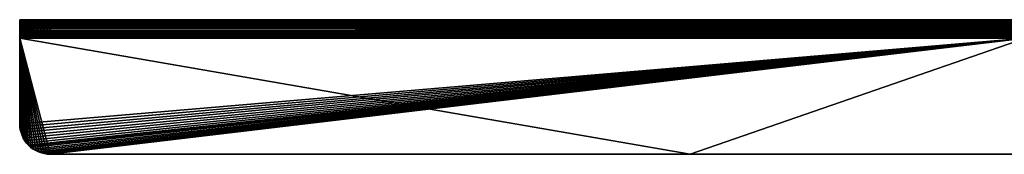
# Model space of a CAD drawing. Header units: millimetres. Extents: x -165 to 184, y -135 to 242.
# Tile 1 of 256: x -165 to -3, y -22 to 0. Entities that reach past the tile are written whole.
import ezdxf

# ---------------------------------------------------------------- set-up
doc = ezdxf.new("R2010")
doc.units = ezdxf.units.MM
doc.header["$LTSCALE"] = 81.481481
for name, color, linetype in [('102', 7, 'CONTINUOUS'), ('106', 7, 'CONTINUOUS'), ('108', 7, 'CONTINUOUS'), ('116', 7, 'CONTINUOUS'), ('12', 7, 'CONTINUOUS'), ('165', 7, 'CONTINUOUS'), ('20', 7, 'CONTINUOUS'), ('26', 7, 'CONTINUOUS'), ('3', 7, 'CONTINUOUS'), ('35', 7, 'CONTINUOUS'), ('46', 7, 'CONTINUOUS'), ('60', 7, 'CONTINUOUS'), ('88', 7, 'CONTINUOUS')]:
    doc.layers.add(name, color=color, linetype=linetype)

msp = doc.modelspace()

# ---------------------------------------------------------------- linework, layer by layer
at = {"layer": '102', "linetype": 'Continuous'}
for points in [[(0, 0, 60), (-160, 0, 60), (0, -2, 60), (0, 0, 60)], [(0, -2, 60), (-160, 0, 60), (-160, -2, 60), (0, -2, 60)]]:
    msp.add_3dface(points, dxfattribs=at)
at = {"layer": '106', "linetype": 'Continuous'}
for points in [[(-165, -0.02, -60.34), (-165, 0, -60), (165, -0.02, -60.34), (-165, -0.02, -60.34)], [(-165, 0, -60), (0, 0, -60), (165, -0.02, -60.34), (-165, 0, -60)], [(-165, -0.08, -60.67), (-165, -0.02, -60.34), (165, -0.08, -60.67), (-165, -0.08, -60.67)], [(165, -0.08, -60.67), (-165, -0.02, -60.34), (165, -0.02, -60.34), (165, -0.08, -60.67)], [(-165, -0.17, -60.99), (-165, -0.08, -60.67), (165, -0.17, -60.99), (-165, -0.17, -60.99)], [(165, -0.17, -60.99), (-165, -0.08, -60.67), (165, -0.08, -60.67), (165, -0.17, -60.99)], [(-165, -0.3, -61.3), (-165, -0.17, -60.99), (165, -0.3, -61.3), (-165, -0.3, -61.3)], [(165, -0.3, -61.3), (-165, -0.17, -60.99), (165, -0.17, -60.99), (165, -0.3, -61.3)], [(-165, -0.46, -61.6), (-165, -0.3, -61.3), (165, -0.46, -61.6), (-165, -0.46, -61.6)], [(165, -0.46, -61.6), (-165, -0.3, -61.3), (165, -0.3, -61.3), (165, -0.46, -61.6)], [(-165, -0.65, -61.87), (-165, -0.46, -61.6), (165, -0.65, -61.87), (-165, -0.65, -61.87)], [(165, -0.65, -61.87), (-165, -0.46, -61.6), (165, -0.46, -61.6), (165, -0.65, -61.87)], [(-165, -0.88, -62.12), (-165, -0.65, -61.87), (165, -0.88, -62.12), (-165, -0.88, -62.12)], [(165, -0.88, -62.12), (-165, -0.65, -61.87), (165, -0.65, -61.87), (165, -0.88, -62.12)], [(-165, -1.13, -62.35), (-165, -0.88, -62.12), (165, -1.13, -62.35), (-165, -1.13, -62.35)], [(165, -1.13, -62.35), (-165, -0.88, -62.12), (165, -0.88, -62.12), (165, -1.13, -62.35)], [(-165, -1.4, -62.54), (-165, -1.13, -62.35), (165, -1.4, -62.54), (-165, -1.4, -62.54)], [(165, -1.4, -62.54), (-165, -1.13, -62.35), (165, -1.13, -62.35), (165, -1.4, -62.54)], [(-165, -1.7, -62.7), (-165, -1.4, -62.54), (165, -1.7, -62.7), (-165, -1.7, -62.7)], [(165, -1.7, -62.7), (-165, -1.4, -62.54), (165, -1.4, -62.54), (165, -1.7, -62.7)], [(-165, -2.01, -62.83), (-165, -1.7, -62.7), (165, -2.01, -62.83), (-165, -2.01, -62.83)], [(165, -2.01, -62.83), (-165, -1.7, -62.7), (165, -1.7, -62.7), (165, -2.01, -62.83)], [(-165, -2.33, -62.92), (-165, -2.01, -62.83), (165, -2.33, -62.92), (-165, -2.33, -62.92)], [(165, -2.33, -62.92), (-165, -2.01, -62.83), (165, -2.01, -62.83), (165, -2.33, -62.92)], [(-165, -2.66, -62.98), (-165, -2.33, -62.92), (165, -2.66, -62.98), (-165, -2.66, -62.98)], [(165, -2.66, -62.98), (-165, -2.33, -62.92), (165, -2.33, -62.92), (165, -2.66, -62.98)], [(-165, -3, -63), (-165, -2.66, -62.98), (0, -3, -63), (-165, -3, -63)], [(-165, -2.66, -62.98), (165, -3, -63), (0, -3, -63), (-165, -2.66, -62.98)], [(165, -3, -63), (-165, -2.66, -62.98), (165, -2.66, -62.98), (165, -3, -63)]]:
    msp.add_3dface(points, dxfattribs=at)
at = {"layer": '108', "linetype": 'Continuous'}
for points in [[(-165, 0, 55), (-165, -2, 55), (-164.98, -2, 55.49), (-165, 0, 55)], [(-164.98, 0, 55.49), (-165, 0, 55), (-164.98, -2, 55.49), (-164.98, 0, 55.49)], [(-164.9, 0, 55.98), (-164.98, 0, 55.49), (-164.9, -2, 55.98), (-164.9, 0, 55.98)], [(-164.9, -2, 55.98), (-164.98, 0, 55.49), (-164.98, -2, 55.49), (-164.9, -2, 55.98)], [(-164.78, 0, 56.45), (-164.9, 0, 55.98), (-164.78, -2, 56.45), (-164.78, 0, 56.45)], [(-164.78, -2, 56.45), (-164.9, 0, 55.98), (-164.9, -2, 55.98), (-164.78, -2, 56.45)], [(-164.62, 0, 56.91), (-164.78, 0, 56.45), (-164.62, -2, 56.91), (-164.62, 0, 56.91)], [(-164.62, -2, 56.91), (-164.78, 0, 56.45), (-164.78, -2, 56.45), (-164.62, -2, 56.91)], [(-164.41, 0, 57.36), (-164.62, 0, 56.91), (-164.41, -2, 57.36), (-164.41, 0, 57.36)], [(-164.41, -2, 57.36), (-164.62, 0, 56.91), (-164.62, -2, 56.91), (-164.41, -2, 57.36)], [(-164.16, 0, 57.78), (-164.41, 0, 57.36), (-164.16, -2, 57.78), (-164.16, 0, 57.78)], [(-164.16, -2, 57.78), (-164.41, 0, 57.36), (-164.41, -2, 57.36), (-164.16, -2, 57.78)], [(-163.87, 0, 58.17), (-164.16, 0, 57.78), (-163.87, -2, 58.17), (-163.87, 0, 58.17)], [(-163.87, -2, 58.17), (-164.16, 0, 57.78), (-164.16, -2, 57.78), (-163.87, -2, 58.17)], [(-163.7, 0, 58.36), (-163.87, 0, 58.17), (-163.54, -2, 58.54), (-163.7, 0, 58.36)], [(-163.54, -2, 58.54), (-163.87, 0, 58.17), (-163.87, -2, 58.17), (-163.54, -2, 58.54)], [(-163.54, 0, 58.54), (-163.7, 0, 58.36), (-163.54, -2, 58.54), (-163.54, 0, 58.54)], [(-163.17, 0, 58.87), (-163.54, 0, 58.54), (-163.17, -2, 58.87), (-163.17, 0, 58.87)], [(-163.17, -2, 58.87), (-163.54, 0, 58.54), (-163.36, -2, 58.7), (-163.17, -2, 58.87)], [(-163.36, -2, 58.7), (-163.54, 0, 58.54), (-163.54, -2, 58.54), (-163.36, -2, 58.7)], [(-162.78, 0, 59.16), (-163.17, 0, 58.87), (-162.78, -2, 59.16), (-162.78, 0, 59.16)], [(-162.78, -2, 59.16), (-163.17, 0, 58.87), (-163.17, -2, 58.87), (-162.78, -2, 59.16)], [(-162.36, 0, 59.41), (-162.78, 0, 59.16), (-162.36, -2, 59.41), (-162.36, 0, 59.41)], [(-162.36, -2, 59.41), (-162.78, 0, 59.16), (-162.78, -2, 59.16), (-162.36, -2, 59.41)], [(-161.91, 0, 59.62), (-162.36, 0, 59.41), (-161.91, -2, 59.62), (-161.91, 0, 59.62)], [(-161.91, -2, 59.62), (-162.36, 0, 59.41), (-162.36, -2, 59.41), (-161.91, -2, 59.62)], [(-161.45, 0, 59.78), (-161.91, 0, 59.62), (-161.45, -2, 59.78), (-161.45, 0, 59.78)], [(-161.45, -2, 59.78), (-161.91, 0, 59.62), (-161.91, -2, 59.62), (-161.45, -2, 59.78)], [(-160.98, 0, 59.9), (-161.45, 0, 59.78), (-160.98, -2, 59.9), (-160.98, 0, 59.9)], [(-160.98, -2, 59.9), (-161.45, 0, 59.78), (-161.45, -2, 59.78), (-160.98, -2, 59.9)], [(-160.49, 0, 59.98), (-160.98, 0, 59.9), (-160.49, -2, 59.98), (-160.49, 0, 59.98)], [(-160.49, -2, 59.98), (-160.98, 0, 59.9), (-160.98, -2, 59.9), (-160.49, -2, 59.98)], [(-160, 0, 60), (-160.49, 0, 59.98), (-160, -2, 60), (-160, 0, 60)], [(-160, -2, 60), (-160.49, 0, 59.98), (-160.49, -2, 59.98), (-160, -2, 60)]]:
    msp.add_3dface(points, dxfattribs=at)
at = {"layer": '116', "linetype": 'Continuous'}
for points in [[(-165, -17, -61), (-165, -17, -63), (-164.98, -17.49, -63), (-165, -17, -61)], [(-164.98, -17.49, -61), (-165, -17, -61), (-164.98, -17.49, -63), (-164.98, -17.49, -61)], [(-164.9, -17.98, -61), (-164.98, -17.49, -61), (-164.9, -17.98, -63), (-164.9, -17.98, -61)], [(-164.98, -17.49, -61), (-164.98, -17.49, -63), (-164.9, -17.98, -63), (-164.98, -17.49, -61)], [(-164.78, -18.45, -61), (-164.9, -17.98, -61), (-164.78, -18.45, -63), (-164.78, -18.45, -61)], [(-164.9, -17.98, -61), (-164.9, -17.98, -63), (-164.78, -18.45, -63), (-164.9, -17.98, -61)], [(-164.62, -18.91, -61), (-164.78, -18.45, -61), (-164.62, -18.91, -63), (-164.62, -18.91, -61)], [(-164.78, -18.45, -61), (-164.78, -18.45, -63), (-164.62, -18.91, -63), (-164.78, -18.45, -61)], [(-164.41, -19.36, -61), (-164.62, -18.91, -61), (-164.41, -19.36, -63), (-164.41, -19.36, -61)], [(-164.62, -18.91, -61), (-164.62, -18.91, -63), (-164.41, -19.36, -63), (-164.62, -18.91, -61)], [(-164.16, -19.78, -61), (-164.41, -19.36, -61), (-164.16, -19.78, -63), (-164.16, -19.78, -61)], [(-164.41, -19.36, -61), (-164.41, -19.36, -63), (-164.16, -19.78, -63), (-164.41, -19.36, -61)], [(-163.87, -20.17, -61), (-164.16, -19.78, -61), (-163.87, -20.17, -63), (-163.87, -20.17, -61)], [(-164.16, -19.78, -61), (-164.16, -19.78, -63), (-163.87, -20.17, -63), (-164.16, -19.78, -61)], [(-163.7, -20.36, -61), (-163.87, -20.17, -61), (-163.54, -20.54, -63), (-163.7, -20.36, -61)], [(-163.87, -20.17, -61), (-163.87, -20.17, -63), (-163.54, -20.54, -63), (-163.87, -20.17, -61)], [(-163.54, -20.54, -61), (-163.7, -20.36, -61), (-163.54, -20.54, -63), (-163.54, -20.54, -61)], [(-163.17, -20.87, -61), (-163.54, -20.54, -61), (-163.17, -20.87, -63), (-163.17, -20.87, -61)], [(-163.54, -20.54, -61), (-163.54, -20.54, -63), (-163.36, -20.7, -63), (-163.54, -20.54, -61)], [(-163.54, -20.54, -61), (-163.36, -20.7, -63), (-163.17, -20.87, -63), (-163.54, -20.54, -61)], [(-162.78, -21.16, -61), (-163.17, -20.87, -61), (-162.78, -21.16, -63), (-162.78, -21.16, -61)], [(-163.17, -20.87, -61), (-163.17, -20.87, -63), (-162.78, -21.16, -63), (-163.17, -20.87, -61)], [(-162.36, -21.41, -61), (-162.78, -21.16, -61), (-162.36, -21.41, -63), (-162.36, -21.41, -61)], [(-162.78, -21.16, -61), (-162.78, -21.16, -63), (-162.36, -21.41, -63), (-162.78, -21.16, -61)], [(-161.91, -21.62, -61), (-162.36, -21.41, -61), (-161.91, -21.62, -63), (-161.91, -21.62, -61)], [(-162.36, -21.41, -61), (-162.36, -21.41, -63), (-161.91, -21.62, -63), (-162.36, -21.41, -61)], [(-161.45, -21.78, -61), (-161.91, -21.62, -61), (-161.45, -21.78, -63), (-161.45, -21.78, -61)], [(-161.91, -21.62, -61), (-161.91, -21.62, -63), (-161.45, -21.78, -63), (-161.91, -21.62, -61)], [(-160.98, -21.9, -61), (-161.45, -21.78, -61), (-160.98, -21.9, -63), (-160.98, -21.9, -61)], [(-161.45, -21.78, -61), (-161.45, -21.78, -63), (-160.98, -21.9, -63), (-161.45, -21.78, -61)], [(-160.49, -21.98, -61), (-160.98, -21.9, -61), (-160.49, -21.98, -63), (-160.49, -21.98, -61)], [(-160.98, -21.9, -61), (-160.98, -21.9, -63), (-160.49, -21.98, -63), (-160.98, -21.9, -61)], [(-160, -22, -63), (-160, -22, -61), (-160.49, -21.98, -61), (-160, -22, -63)], [(-160, -22, -63), (-160.49, -21.98, -61), (-160.49, -21.98, -63), (-160, -22, -63)]]:
    msp.add_3dface(points, dxfattribs=at)
at = {"layer": '12', "linetype": 'Continuous'}
for points in [[(-165, -2, -60), (-165, -2.01, -60.14), (0, -2, -60), (-165, -2, -60)], [(-165, -2.01, -60.14), (165, -2.01, -60.14), (0, -2, -60), (-165, -2.01, -60.14)], [(165, -2.04, -60.28), (165, -2.01, -60.14), (-165, -2.04, -60.28), (165, -2.04, -60.28)], [(-165, -2.04, -60.28), (165, -2.01, -60.14), (-165, -2.01, -60.14), (-165, -2.04, -60.28)], [(165, -2.09, -60.42), (165, -2.04, -60.28), (-165, -2.09, -60.42), (165, -2.09, -60.42)], [(-165, -2.09, -60.42), (165, -2.04, -60.28), (-165, -2.04, -60.28), (-165, -2.09, -60.42)], [(165, -2.16, -60.54), (165, -2.09, -60.42), (-165, -2.16, -60.54), (165, -2.16, -60.54)], [(-165, -2.16, -60.54), (165, -2.09, -60.42), (-165, -2.09, -60.42), (-165, -2.16, -60.54)], [(165, -2.24, -60.65), (165, -2.16, -60.54), (-165, -2.24, -60.65), (165, -2.24, -60.65)], [(-165, -2.24, -60.65), (165, -2.16, -60.54), (-165, -2.16, -60.54), (-165, -2.24, -60.65)], [(165, -2.35, -60.76), (165, -2.24, -60.65), (-165, -2.35, -60.76), (165, -2.35, -60.76)], [(-165, -2.35, -60.76), (165, -2.24, -60.65), (-165, -2.24, -60.65), (-165, -2.35, -60.76)], [(165, -2.46, -60.84), (165, -2.35, -60.76), (-165, -2.46, -60.84), (165, -2.46, -60.84)], [(-165, -2.46, -60.84), (165, -2.35, -60.76), (-165, -2.35, -60.76), (-165, -2.46, -60.84)], [(165, -2.58, -60.91), (165, -2.46, -60.84), (-165, -2.58, -60.91), (165, -2.58, -60.91)], [(-165, -2.58, -60.91), (165, -2.46, -60.84), (-165, -2.46, -60.84), (-165, -2.58, -60.91)], [(165, -2.72, -60.96), (165, -2.58, -60.91), (-165, -2.72, -60.96), (165, -2.72, -60.96)], [(-165, -2.72, -60.96), (165, -2.58, -60.91), (-165, -2.58, -60.91), (-165, -2.72, -60.96)], [(165, -2.86, -60.99), (165, -2.72, -60.96), (-165, -2.86, -60.99), (165, -2.86, -60.99)], [(-165, -2.86, -60.99), (165, -2.72, -60.96), (-165, -2.72, -60.96), (-165, -2.86, -60.99)], [(165, -2.86, -60.99), (-165, -2.86, -60.99), (0, -3, -61), (165, -2.86, -60.99)], [(-165, -3, -61), (0, -3, -61), (-165, -2.86, -60.99), (-165, -3, -61)]]:
    msp.add_3dface(points, dxfattribs=at)
at = {"layer": '165', "linetype": 'Continuous'}
for points in [[(-165, -2, 55), (-165, -2, -2.5), (0, -2, -60), (-165, -2, 55)], [(-165, -2, 55), (0, -2, -60), (-164.98, -2, 55.49), (-165, -2, 55)], [(-165, -2, -2.5), (-165, -2, -60), (0, -2, -60), (-165, -2, -2.5)], [(0, -2, -60), (-164.9, -2, 55.98), (-164.98, -2, 55.49), (0, -2, -60)], [(0, -2, -60), (-164.78, -2, 56.45), (-164.9, -2, 55.98), (0, -2, -60)], [(0, -2, -60), (-164.62, -2, 56.91), (-164.78, -2, 56.45), (0, -2, -60)], [(0, -2, -60), (-164.41, -2, 57.36), (-164.62, -2, 56.91), (0, -2, -60)], [(0, -2, -60), (-164.16, -2, 57.78), (-164.41, -2, 57.36), (0, -2, -60)], [(0, -2, -60), (-163.87, -2, 58.17), (-164.16, -2, 57.78), (0, -2, -60)], [(0, -2, -60), (-163.54, -2, 58.54), (-163.87, -2, 58.17), (0, -2, -60)], [(0, -2, -60), (-163.36, -2, 58.7), (-163.54, -2, 58.54), (0, -2, -60)], [(0, -2, -60), (-163.17, -2, 58.87), (-163.36, -2, 58.7), (0, -2, -60)], [(0, -2, -60), (-162.78, -2, 59.16), (-163.17, -2, 58.87), (0, -2, -60)], [(0, -2, -60), (-162.36, -2, 59.41), (-162.78, -2, 59.16), (0, -2, -60)], [(0, -2, -60), (-161.91, -2, 59.62), (-162.36, -2, 59.41), (0, -2, -60)], [(0, -2, -60), (-161.45, -2, 59.78), (-161.91, -2, 59.62), (0, -2, -60)], [(0, -2, -60), (-160.98, -2, 59.9), (-161.45, -2, 59.78), (0, -2, -60)], [(0, -2, -60), (-160.49, -2, 59.98), (-160.98, -2, 59.9), (0, -2, -60)], [(0, -2, -60), (-160, -2, 60), (-160.49, -2, 59.98), (0, -2, -60)], [(0, -2, -60), (0, -2, 60), (-160, -2, 60), (0, -2, -60)]]:
    msp.add_3dface(points, dxfattribs=at)
at = {"layer": '20', "linetype": 'Continuous'}
for points in [[(-165, -3, -61), (-165, -3, -63), (-165, -17, -63), (-165, -3, -61)], [(-165, -17, -61), (-165, -3, -61), (-165, -17, -63), (-165, -17, -61)]]:
    msp.add_3dface(points, dxfattribs=at)
at = {"layer": '26', "linetype": 'Continuous'}
for points in [[(-165, -2, -60), (-165, 0, -60), (-165, -0.02, -60.34), (-165, -2, -60)], [(-165, -2.01, -60.14), (-165, -2, -60), (-165, -0.02, -60.34), (-165, -2.01, -60.14)], [(-165, -2.09, -60.42), (-165, -2.04, -60.28), (-165, -0.02, -60.34), (-165, -2.09, -60.42)], [(-165, -0.08, -60.67), (-165, -2.09, -60.42), (-165, -0.02, -60.34), (-165, -0.08, -60.67)], [(-165, -2.04, -60.28), (-165, -2.01, -60.14), (-165, -0.02, -60.34), (-165, -2.04, -60.28)], [(-165, -2.35, -60.76), (-165, -2.24, -60.65), (-165, -0.08, -60.67), (-165, -2.35, -60.76)], [(-165, -0.17, -60.99), (-165, -2.35, -60.76), (-165, -0.08, -60.67), (-165, -0.17, -60.99)], [(-165, -2.24, -60.65), (-165, -2.16, -60.54), (-165, -0.08, -60.67), (-165, -2.24, -60.65)], [(-165, -2.16, -60.54), (-165, -2.09, -60.42), (-165, -0.08, -60.67), (-165, -2.16, -60.54)], [(-165, -3, -61), (-165, -2.86, -60.99), (-165, -0.17, -60.99), (-165, -3, -61)], [(-165, -0.3, -61.3), (-165, -3, -61), (-165, -0.17, -60.99), (-165, -0.3, -61.3)], [(-165, -2.86, -60.99), (-165, -2.72, -60.96), (-165, -0.17, -60.99), (-165, -2.86, -60.99)], [(-165, -2.72, -60.96), (-165, -2.58, -60.91), (-165, -0.17, -60.99), (-165, -2.72, -60.96)], [(-165, -2.58, -60.91), (-165, -2.46, -60.84), (-165, -0.17, -60.99), (-165, -2.58, -60.91)], [(-165, -2.46, -60.84), (-165, -2.35, -60.76), (-165, -0.17, -60.99), (-165, -2.46, -60.84)], [(-165, -0.46, -61.6), (-165, -3, -61), (-165, -0.3, -61.3), (-165, -0.46, -61.6)], [(-165, -0.65, -61.87), (-165, -3, -61), (-165, -0.46, -61.6), (-165, -0.65, -61.87)], [(-165, -0.88, -62.12), (-165, -3, -61), (-165, -0.65, -61.87), (-165, -0.88, -62.12)], [(-165, -1.13, -62.35), (-165, -3, -61), (-165, -0.88, -62.12), (-165, -1.13, -62.35)], [(-165, -1.4, -62.54), (-165, -3, -61), (-165, -1.13, -62.35), (-165, -1.4, -62.54)], [(-165, -1.7, -62.7), (-165, -3, -61), (-165, -1.4, -62.54), (-165, -1.7, -62.7)], [(-165, -2.01, -62.83), (-165, -3, -61), (-165, -1.7, -62.7), (-165, -2.01, -62.83)], [(-165, -2.33, -62.92), (-165, -3, -61), (-165, -2.01, -62.83), (-165, -2.33, -62.92)], [(-165, -2.66, -62.98), (-165, -3, -61), (-165, -2.33, -62.92), (-165, -2.66, -62.98)], [(-165, -3, -63), (-165, -3, -61), (-165, -2.66, -62.98), (-165, -3, -63)]]:
    msp.add_3dface(points, dxfattribs=at)
at = {"layer": '3', "linetype": 'Continuous'}
for points in [[(-165, -2, -2.5), (-165, -2, 55), (-165, 0, -2.5), (-165, -2, -2.5)], [(-165, 0, -2.5), (-165, -2, 55), (-165, 0, 55), (-165, 0, -2.5)], [(-165, -2, -60), (-165, -2, -2.5), (-165, 0, -60), (-165, -2, -60)], [(-165, 0, -60), (-165, -2, -2.5), (-165, 0, -2.5), (-165, 0, -60)]]:
    msp.add_3dface(points, dxfattribs=at)
at = {"layer": '35', "linetype": 'Continuous'}
for points in [[(-55, -22, -61), (-160, -22, -61), (-55, -22, -63), (-55, -22, -61)], [(-55, -22, -63), (-160, -22, -61), (-160, -22, -63), (-55, -22, -63)], [(50, -22, -61), (-55, -22, -61), (50, -22, -63), (50, -22, -61)], [(50, -22, -63), (-55, -22, -61), (-55, -22, -63), (50, -22, -63)]]:
    msp.add_3dface(points, dxfattribs=at)
at = {"layer": '46', "linetype": 'Continuous'}
for points in [[(0, -3, -61), (-165, -3, -61), (-55, -22, -61), (0, -3, -61)], [(-165, -3, -61), (-165, -17, -61), (-164.98, -17.49, -61), (-165, -3, -61)], [(-165, -3, -61), (-160, -22, -61), (-55, -22, -61), (-165, -3, -61)], [(-160, -22, -61), (-165, -3, -61), (-160.49, -21.98, -61), (-160, -22, -61)], [(-160.49, -21.98, -61), (-165, -3, -61), (-160.98, -21.9, -61), (-160.49, -21.98, -61)], [(-160.98, -21.9, -61), (-165, -3, -61), (-161.45, -21.78, -61), (-160.98, -21.9, -61)], [(-161.45, -21.78, -61), (-165, -3, -61), (-161.91, -21.62, -61), (-161.45, -21.78, -61)], [(-161.91, -21.62, -61), (-165, -3, -61), (-162.36, -21.41, -61), (-161.91, -21.62, -61)], [(-162.36, -21.41, -61), (-165, -3, -61), (-162.78, -21.16, -61), (-162.36, -21.41, -61)], [(-162.78, -21.16, -61), (-165, -3, -61), (-163.17, -20.87, -61), (-162.78, -21.16, -61)], [(-163.17, -20.87, -61), (-165, -3, -61), (-163.54, -20.54, -61), (-163.17, -20.87, -61)], [(-163.54, -20.54, -61), (-165, -3, -61), (-163.7, -20.36, -61), (-163.54, -20.54, -61)], [(-163.7, -20.36, -61), (-165, -3, -61), (-163.87, -20.17, -61), (-163.7, -20.36, -61)], [(-163.87, -20.17, -61), (-165, -3, -61), (-164.16, -19.78, -61), (-163.87, -20.17, -61)], [(-164.16, -19.78, -61), (-165, -3, -61), (-164.41, -19.36, -61), (-164.16, -19.78, -61)], [(-164.41, -19.36, -61), (-165, -3, -61), (-164.62, -18.91, -61), (-164.41, -19.36, -61)], [(-164.62, -18.91, -61), (-165, -3, -61), (-164.78, -18.45, -61), (-164.62, -18.91, -61)], [(-164.78, -18.45, -61), (-165, -3, -61), (-164.9, -17.98, -61), (-164.78, -18.45, -61)], [(-164.9, -17.98, -61), (-165, -3, -61), (-164.98, -17.49, -61), (-164.9, -17.98, -61)], [(0, -3, -61), (-55, -22, -61), (50, -22, -61), (0, -3, -61)]]:
    msp.add_3dface(points, dxfattribs=at)
at = {"layer": '60', "linetype": 'Continuous'}
for points in [[(-164.98, 0, 55.49), (-164.9, 0, 55.98), (-165, 0, -2.5), (-164.98, 0, 55.49)], [(0, 0, -60), (-165, 0, -60), (0, 0, 60), (0, 0, -60)], [(0, 0, 60), (-165, 0, -60), (-160, 0, 60), (0, 0, 60)], [(-160, 0, 60), (-165, 0, -60), (-160.49, 0, 59.98), (-160, 0, 60)], [(-160.49, 0, 59.98), (-165, 0, -60), (-160.98, 0, 59.9), (-160.49, 0, 59.98)], [(-160.98, 0, 59.9), (-165, 0, -60), (-161.45, 0, 59.78), (-160.98, 0, 59.9)], [(-161.45, 0, 59.78), (-165, 0, -60), (-161.91, 0, 59.62), (-161.45, 0, 59.78)], [(-161.91, 0, 59.62), (-165, 0, -60), (-162.36, 0, 59.41), (-161.91, 0, 59.62)], [(-162.36, 0, 59.41), (-165, 0, -60), (-162.78, 0, 59.16), (-162.36, 0, 59.41)], [(-162.78, 0, 59.16), (-165, 0, -60), (-163.17, 0, 58.87), (-162.78, 0, 59.16)], [(-163.17, 0, 58.87), (-165, 0, -60), (-163.54, 0, 58.54), (-163.17, 0, 58.87)], [(-163.54, 0, 58.54), (-165, 0, -60), (-163.7, 0, 58.36), (-163.54, 0, 58.54)], [(-163.7, 0, 58.36), (-165, 0, -60), (-163.87, 0, 58.17), (-163.7, 0, 58.36)], [(-163.87, 0, 58.17), (-165, 0, -60), (-164.16, 0, 57.78), (-163.87, 0, 58.17)], [(-164.16, 0, 57.78), (-165, 0, -60), (-164.41, 0, 57.36), (-164.16, 0, 57.78)], [(-164.41, 0, 57.36), (-165, 0, -60), (-164.62, 0, 56.91), (-164.41, 0, 57.36)], [(-164.62, 0, 56.91), (-165, 0, -60), (-164.78, 0, 56.45), (-164.62, 0, 56.91)], [(-164.78, 0, 56.45), (-165, 0, -60), (-164.9, 0, 55.98), (-164.78, 0, 56.45)], [(-165, 0, -60), (-165, 0, -2.5), (-164.9, 0, 55.98), (-165, 0, -60)], [(-165, 0, -2.5), (-165, 0, 55), (-164.98, 0, 55.49), (-165, 0, -2.5)]]:
    msp.add_3dface(points, dxfattribs=at)
at = {"layer": '88', "linetype": 'Continuous'}
for points in [[(-165, -17, -63), (-165, -3, -63), (0, -3, -63), (-165, -17, -63)], [(-165, -17, -63), (0, -3, -63), (-164.98, -17.49, -63), (-165, -17, -63)], [(-164.98, -17.49, -63), (0, -3, -63), (-164.9, -17.98, -63), (-164.98, -17.49, -63)], [(-164.9, -17.98, -63), (0, -3, -63), (-164.78, -18.45, -63), (-164.9, -17.98, -63)], [(-164.78, -18.45, -63), (0, -3, -63), (-164.62, -18.91, -63), (-164.78, -18.45, -63)], [(-164.62, -18.91, -63), (0, -3, -63), (-164.41, -19.36, -63), (-164.62, -18.91, -63)], [(-164.41, -19.36, -63), (0, -3, -63), (-164.16, -19.78, -63), (-164.41, -19.36, -63)], [(-164.16, -19.78, -63), (0, -3, -63), (-163.87, -20.17, -63), (-164.16, -19.78, -63)], [(-163.87, -20.17, -63), (0, -3, -63), (-163.54, -20.54, -63), (-163.87, -20.17, -63)], [(-163.54, -20.54, -63), (0, -3, -63), (-163.36, -20.7, -63), (-163.54, -20.54, -63)], [(-163.36, -20.7, -63), (0, -3, -63), (-163.17, -20.87, -63), (-163.36, -20.7, -63)], [(-163.17, -20.87, -63), (0, -3, -63), (-162.78, -21.16, -63), (-163.17, -20.87, -63)], [(-162.78, -21.16, -63), (0, -3, -63), (-162.36, -21.41, -63), (-162.78, -21.16, -63)], [(-162.36, -21.41, -63), (0, -3, -63), (-161.91, -21.62, -63), (-162.36, -21.41, -63)], [(-161.91, -21.62, -63), (0, -3, -63), (-161.45, -21.78, -63), (-161.91, -21.62, -63)], [(-161.45, -21.78, -63), (0, -3, -63), (-160.98, -21.9, -63), (-161.45, -21.78, -63)], [(-160.98, -21.9, -63), (0, -3, -63), (-160.49, -21.98, -63), (-160.98, -21.9, -63)], [(0, -3, -63), (-160, -22, -63), (-160.49, -21.98, -63), (0, -3, -63)], [(-55, -22, -63), (-160, -22, -63), (0, -3, -63), (-55, -22, -63)], [(50, -22, -63), (-55, -22, -63), (0, -3, -63), (50, -22, -63)]]:
    msp.add_3dface(points, dxfattribs=at)

doc.saveas('drawing.dxf')
